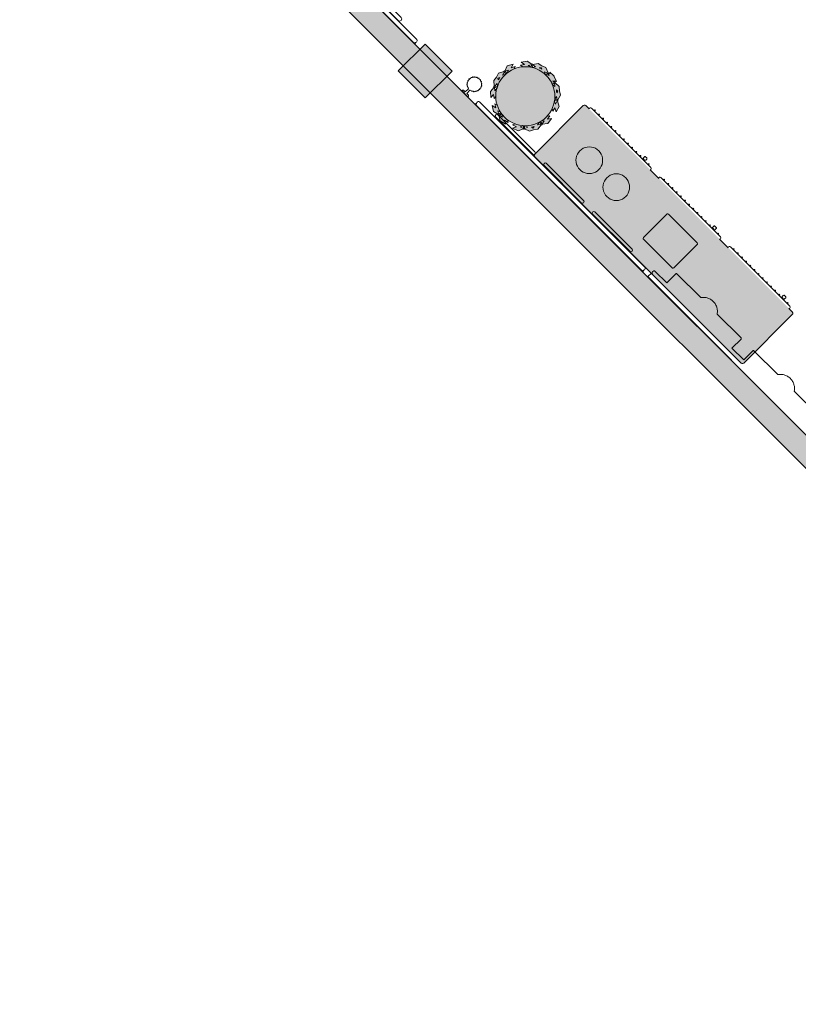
# Model space of a CAD drawing. Extents: x 2172.2 to 2210.6, y 415.3 to 458.1.
# Tile 1 of 27: x 2172.4 to 2180.6, y 426.9 to 437.3. Entities that reach past the tile are written whole.
import ezdxf

# ---------------------------------------------------------------- set-up
doc = ezdxf.new("R2010")
doc.units = 0
for name, color, linetype, lineweight in [('AYAA_B2_COLUMNS', 8, 'Continuous', 30), ('AYAA_B2_FINE_DETAIL', 8, 'Continuous', 9), ('AYAA_B2_PLANTS', 94, 'Continuous', 18), ('AYAA_B2_SERVICE', 7, 'Continuous', 18), ('AYAA_B2_WALL_DECOR', 32, 'Continuous', 13), ('AYAA_B2_WALL_LIGHTS', 32, 'Continuous', 13), ('AYAA_B2_WALLS', 7, 'Continuous', 30)]:
    doc.layers.add(name, color=color, linetype=linetype, lineweight=lineweight)

# ---------------------------------------------------------------- blocks, each defined once
blk = doc.blocks.new('AYAA_B2_ARCHITECTURE')
at = {"layer": 'AYAA_B2_COLUMNS', "true_color": 0xc2b092}
blk.add_hatch(color=256, dxfattribs=at).paths.add_polyline_path([(-13.071875, 2.724963), (-13.354713, 2.442124), (-13.637522, 2.724998), (-13.354713, 3.007803)])
at = {"layer": 'AYAA_B2_WALLS', "true_color": 0xe4e1d8}
blk.add_hatch(color=256, dxfattribs=at).paths.add_polyline_path([(-17.430969, 6.977996), (-3.56182, -6.891153), (-3.738596, -7.06793), (-17.607746, 6.80122)])
at = {"layer": 'AYAA_B2_COLUMNS', "linetype": 'Continuous', "lineweight": -2}
blk.add_lwpolyline([(-13.071875, 2.724963), (-13.354713, 2.442124), (-13.637522, 2.724998), (-13.354713, 3.007803)], close=True, dxfattribs=at)
at = {"layer": 'AYAA_B2_WALLS', "linetype": 'Continuous', "lineweight": -2}
blk.add_lwpolyline([(-17.430969, 6.977996), (-3.56182, -6.891153), (-3.738596, -7.06793), (-17.607746, 6.80122)], close=True, dxfattribs=at)
blk = doc.blocks.new('AYAA_B2_SIDEBOARD')
at = {"true_color": 0xe8ddc7}
blk.add_hatch(color=256, dxfattribs=at).paths.add_polyline_path([(-1.547328, 0.369987), (-1.539987, 0.377328), (-1.53, 0.38), (1.53, 0.38), (1.539987, 0.377328), (1.547328, 0.369987), (1.55, 0.36), (1.55, -0.36), (1.547328, -0.369987), (1.539987, -0.377328), (1.53, -0.38), (-1.53, -0.38), (-1.539987, -0.377328), (-1.547328, -0.369987), (-1.55, -0.36), (-1.55, 0.36)])
at = {"color": 0, "linetype": 'Continuous', "lineweight": -2}
for points in [[(-1.53, -0.38), (-1.539987, -0.377328), (-1.547328, -0.369987), (-1.55, -0.36), (-1.55, 0.36), (-1.547328, 0.369987), (-1.539987, 0.377328), (-1.53, 0.38), (1.53, 0.38), (1.539987, 0.377328), (1.547328, 0.369987), (1.55, 0.36), (1.55, -0.36), (1.547328, -0.369987), (1.539987, -0.377328), (1.53, -0.38), (1.481121, -0.38), (1.48313, -0.382009), (1.485, -0.389), (1.48313, -0.395991), (1.477991, -0.40113), (1.471, -0.403), (0.589, -0.403), (0.582009, -0.40113), (0.57687, -0.395991), (0.575, -0.389), (0.57687, -0.382009), (0.578879, -0.38), (0.451121, -0.38), (0.45313, -0.382009), (0.455, -0.389), (0.45313, -0.395991), (0.447991, -0.40113), (0.441, -0.403), (-0.441, -0.403), (-0.447991, -0.40113), (-0.45313, -0.395991), (-0.455, -0.389), (-0.45313, -0.382009), (-0.451121, -0.38), (-0.578879, -0.38), (-0.57687, -0.382009), (-0.575, -0.389), (-0.57687, -0.395991), (-0.582009, -0.40113), (-0.589, -0.403), (-1.471, -0.403), (-1.477991, -0.40113), (-1.48313, -0.395991), (-1.485, -0.389), (-1.48313, -0.382009), (-1.481121, -0.38)], [(-1.43, -0.415), (-1.433535, -0.413536), (-1.435, -0.41), (-1.433535, -0.406464), (-1.43, -0.405), (-1.426464, -0.406464), (-1.425, -0.41), (-1.426464, -0.413536)], [(-1.363461, -0.41), (-1.364926, -0.413536), (-1.368461, -0.415), (-1.371997, -0.413536), (-1.373461, -0.41), (-1.371997, -0.406464), (-1.368461, -0.405), (-1.364926, -0.406464)], [(-1.301923, -0.41), (-1.303388, -0.413536), (-1.306923, -0.415), (-1.310459, -0.413536), (-1.311923, -0.41), (-1.310459, -0.406464), (-1.306923, -0.405), (-1.303388, -0.406464)], [(-1.245385, -0.415), (-1.24892, -0.413536), (-1.250385, -0.41), (-1.24892, -0.406464), (-1.245385, -0.405), (-1.241849, -0.406464), (-1.240385, -0.41), (-1.241849, -0.413536)], [(-1.180311, -0.413536), (-1.183846, -0.415), (-1.187382, -0.413536), (-1.188846, -0.41), (-1.187382, -0.406464), (-1.183846, -0.405), (-1.180311, -0.406464), (-1.178846, -0.41)], [(-1.118772, -0.413536), (-1.122308, -0.415), (-1.125843, -0.413536), (-1.127308, -0.41), (-1.125843, -0.406464), (-1.122308, -0.405), (-1.118772, -0.406464), (-1.117308, -0.41)], [(-1.057234, -0.406464), (-1.055769, -0.41), (-1.057234, -0.413536), (-1.060769, -0.415), (-1.064305, -0.413536), (-1.065769, -0.41), (-1.064305, -0.406464), (-1.060769, -0.405)], [(-1.004231, -0.41), (-1.002766, -0.406464), (-0.999231, -0.405), (-0.995695, -0.406464), (-0.994231, -0.41), (-0.995695, -0.413536), (-0.999231, -0.415), (-1.002766, -0.413536)], [(-0.934157, -0.406464), (-0.932692, -0.41), (-0.934157, -0.413536), (-0.937692, -0.415), (-0.941228, -0.413536), (-0.942692, -0.41), (-0.941228, -0.406464), (-0.937692, -0.405)], [(-0.871154, -0.41), (-0.872618, -0.413536), (-0.876154, -0.415), (-0.879689, -0.413536), (-0.881154, -0.41), (-0.879689, -0.406464), (-0.876154, -0.405), (-0.872618, -0.406464)], [(-0.81108, -0.413536), (-0.814615, -0.415), (-0.818151, -0.413536), (-0.819615, -0.41), (-0.818151, -0.406464), (-0.814615, -0.405), (-0.81108, -0.406464), (-0.809615, -0.41)], [(-0.753077, -0.415), (-0.756612, -0.413536), (-0.758077, -0.41), (-0.756612, -0.406464), (-0.753077, -0.405), (-0.749541, -0.406464), (-0.748077, -0.41), (-0.749541, -0.413536)], [(-0.696538, -0.41), (-0.695074, -0.406464), (-0.691538, -0.405), (-0.688003, -0.406464), (-0.686538, -0.41), (-0.687306, -0.411855), (-0.686505, -0.412069), (-0.683569, -0.415005), (-0.6825, -0.419), (-0.6825, -0.435), (-0.683569, -0.438995), (-0.686505, -0.441931), (-0.6905, -0.443), (-0.7095, -0.443), (-0.713495, -0.441931), (-0.716431, -0.438995), (-0.7175, -0.435), (-0.7175, -0.419), (-0.716431, -0.415005), (-0.713495, -0.412069), (-0.7095, -0.411), (-0.696124, -0.411)], [(-0.633536, -0.413536), (-0.635, -0.41), (-0.633536, -0.406464), (-0.63, -0.405), (-0.626464, -0.406464), (-0.625, -0.41), (-0.626464, -0.413536), (-0.63, -0.415)], [(-0.396464, -0.406464), (-0.395, -0.41), (-0.396464, -0.413536), (-0.4, -0.415), (-0.403536, -0.413536), (-0.405, -0.41), (-0.403536, -0.406464), (-0.4, -0.405)], [(-0.338462, -0.405), (-0.334926, -0.406464), (-0.333462, -0.41), (-0.334926, -0.413536), (-0.338462, -0.415), (-0.341997, -0.413536), (-0.343462, -0.41), (-0.341997, -0.406464)], [(-0.276923, -0.405), (-0.273388, -0.406464), (-0.271923, -0.41), (-0.273388, -0.413536), (-0.276923, -0.415), (-0.280459, -0.413536), (-0.281923, -0.41), (-0.280459, -0.406464)], [(-0.215385, -0.405), (-0.211849, -0.406464), (-0.210385, -0.41), (-0.211849, -0.413536), (-0.215385, -0.415), (-0.21892, -0.413536), (-0.220385, -0.41), (-0.21892, -0.406464)], [(-0.153846, -0.405), (-0.150311, -0.406464), (-0.148846, -0.41), (-0.150311, -0.413536), (-0.153846, -0.415), (-0.157382, -0.413536), (-0.158846, -0.41), (-0.157382, -0.406464)], [(-0.088772, -0.406464), (-0.087308, -0.41), (-0.088772, -0.413536), (-0.092308, -0.415), (-0.095843, -0.413536), (-0.097308, -0.41), (-0.095843, -0.406464), (-0.092308, -0.405)], [(-0.025769, -0.41), (-0.027234, -0.413536), (-0.030769, -0.415), (-0.034305, -0.413536), (-0.035769, -0.41), (-0.034305, -0.406464), (-0.030769, -0.405), (-0.027234, -0.406464)], [(0.030769, -0.415), (0.027234, -0.413536), (0.025769, -0.41), (0.027234, -0.406464), (0.030769, -0.405), (0.034305, -0.406464), (0.035769, -0.41), (0.034305, -0.413536)], [(0.095843, -0.406464), (0.097308, -0.41), (0.095843, -0.413536), (0.092308, -0.415), (0.088772, -0.413536), (0.087308, -0.41), (0.088772, -0.406464), (0.092308, -0.405)], [(0.148846, -0.41), (0.150311, -0.406464), (0.153846, -0.405), (0.157382, -0.406464), (0.158846, -0.41), (0.157382, -0.413536), (0.153846, -0.415), (0.150311, -0.413536)], [(0.215385, -0.405), (0.21892, -0.406464), (0.220385, -0.41), (0.21892, -0.413536), (0.215385, -0.415), (0.211849, -0.413536), (0.210385, -0.41), (0.211849, -0.406464)], [(0.276923, -0.405), (0.280459, -0.406464), (0.281923, -0.41), (0.280459, -0.413536), (0.276923, -0.415), (0.273388, -0.413536), (0.271923, -0.41), (0.273388, -0.406464)], [(0.313569, -0.415005), (0.316505, -0.412069), (0.3205, -0.411), (0.333876, -0.411), (0.333462, -0.41), (0.334926, -0.406464), (0.338462, -0.405), (0.341997, -0.406464), (0.343462, -0.41), (0.342694, -0.411855), (0.343495, -0.412069), (0.346431, -0.415005), (0.3475, -0.419), (0.3475, -0.435), (0.346431, -0.438995), (0.343495, -0.441931), (0.3395, -0.443), (0.3205, -0.443), (0.316505, -0.441931), (0.313569, -0.438995), (0.3125, -0.435), (0.3125, -0.419)], [(0.403536, -0.413536), (0.4, -0.415), (0.396464, -0.413536), (0.395, -0.41), (0.396464, -0.406464), (0.4, -0.405), (0.403536, -0.406464), (0.405, -0.41)], [(0.625, -0.41), (0.626464, -0.406464), (0.63, -0.405), (0.633536, -0.406464), (0.635, -0.41), (0.633536, -0.413536), (0.63, -0.415), (0.626464, -0.413536)], [(0.695074, -0.413536), (0.691538, -0.415), (0.688003, -0.413536), (0.686538, -0.41), (0.688003, -0.406464), (0.691538, -0.405), (0.695074, -0.406464), (0.696538, -0.41)], [(0.749541, -0.406464), (0.753077, -0.405), (0.756612, -0.406464), (0.758077, -0.41), (0.756612, -0.413536), (0.753077, -0.415), (0.749541, -0.413536), (0.748077, -0.41)], [(0.81108, -0.406464), (0.814615, -0.405), (0.818151, -0.406464), (0.819615, -0.41), (0.818151, -0.413536), (0.814615, -0.415), (0.81108, -0.413536), (0.809615, -0.41)], [(0.879689, -0.406464), (0.881154, -0.41), (0.879689, -0.413536), (0.876154, -0.415), (0.872618, -0.413536), (0.871154, -0.41), (0.872618, -0.406464), (0.876154, -0.405)], [(0.934157, -0.406464), (0.937692, -0.405), (0.941228, -0.406464), (0.942692, -0.41), (0.941228, -0.413536), (0.937692, -0.415), (0.934157, -0.413536), (0.932692, -0.41)], [(0.995695, -0.406464), (0.999231, -0.405), (1.002766, -0.406464), (1.004231, -0.41), (1.002766, -0.413536), (0.999231, -0.415), (0.995695, -0.413536), (0.994231, -0.41)], [(1.065769, -0.41), (1.064305, -0.413536), (1.060769, -0.415), (1.057234, -0.413536), (1.055769, -0.41), (1.057234, -0.406464), (1.060769, -0.405), (1.064305, -0.406464)], [(1.125843, -0.413536), (1.122308, -0.415), (1.118772, -0.413536), (1.117308, -0.41), (1.118772, -0.406464), (1.122308, -0.405), (1.125843, -0.406464), (1.127308, -0.41)], [(1.188846, -0.41), (1.187382, -0.413536), (1.183846, -0.415), (1.180311, -0.413536), (1.178846, -0.41), (1.180311, -0.406464), (1.183846, -0.405), (1.187382, -0.406464)], [(1.250385, -0.41), (1.24892, -0.413536), (1.245385, -0.415), (1.241849, -0.413536), (1.240385, -0.41), (1.241849, -0.406464), (1.245385, -0.405), (1.24892, -0.406464)], [(1.310459, -0.413536), (1.306923, -0.415), (1.303388, -0.413536), (1.301923, -0.41), (1.303388, -0.406464), (1.306923, -0.405), (1.310459, -0.406464), (1.311923, -0.41)], [(1.346505, -0.412069), (1.3505, -0.411), (1.363875, -0.411), (1.363461, -0.41), (1.364926, -0.406464), (1.368461, -0.405), (1.371997, -0.406464), (1.373461, -0.41), (1.372693, -0.411854), (1.373495, -0.412069), (1.376431, -0.415005), (1.3775, -0.419), (1.3775, -0.435), (1.376431, -0.438995), (1.373495, -0.441931), (1.3695, -0.443), (1.3505, -0.443), (1.346505, -0.441931), (1.343569, -0.438995), (1.3425, -0.435), (1.3425, -0.419), (1.343569, -0.415005)], [(1.433535, -0.413536), (1.43, -0.415), (1.426464, -0.413536), (1.425, -0.41), (1.426464, -0.406464), (1.43, -0.405), (1.433535, -0.406464), (1.435, -0.41)]]:
    blk.add_lwpolyline(points, close=True, dxfattribs=at)
at = {"layer": 'AYAA_B2_FINE_DETAIL', "linetype": 'Continuous', "lineweight": -2}
for points in [[(-1.224741, 0.063559), (-1.213262, 0.08229), (-1.198995, 0.098995), (-1.18229, 0.113262), (-1.163559, 0.124741), (-1.143262, 0.133148), (-1.121901, 0.138276), (-1.1, 0.14), (-1.078099, 0.138276), (-1.056738, 0.133148), (-1.036441, 0.124741), (-1.01771, 0.113262), (-1.001005, 0.098995), (-0.986738, 0.08229), (-0.975259, 0.063559), (-0.966852, 0.043262), (-0.961724, 0.021901), (-0.96, 0), (-0.961724, -0.021901), (-0.966852, -0.043262), (-0.975259, -0.063559), (-0.986738, -0.08229), (-1.001005, -0.098995), (-1.01771, -0.113262), (-1.036441, -0.124741), (-1.056738, -0.133148), (-1.078099, -0.138276), (-1.1, -0.14), (-1.121901, -0.138276), (-1.143262, -0.133148), (-1.163559, -0.124741), (-1.18229, -0.113262), (-1.198995, -0.098995), (-1.213262, -0.08229), (-1.224741, -0.063559), (-1.233148, -0.043262), (-1.238276, -0.021901), (-1.24, 0), (-1.238276, 0.021901), (-1.233148, 0.043262)], [(-0.838276, 0.021901), (-0.833148, 0.043262), (-0.824741, 0.063559), (-0.813262, 0.08229), (-0.798995, 0.098995), (-0.78229, 0.113262), (-0.763559, 0.124741), (-0.743262, 0.133148), (-0.721901, 0.138276), (-0.7, 0.14), (-0.678099, 0.138276), (-0.656738, 0.133148), (-0.636441, 0.124741), (-0.61771, 0.113262), (-0.601005, 0.098995), (-0.586738, 0.08229), (-0.575259, 0.063559), (-0.566852, 0.043262), (-0.561724, 0.021901), (-0.56, 0), (-0.561724, -0.021901), (-0.566852, -0.043262), (-0.575259, -0.063559), (-0.586738, -0.08229), (-0.601005, -0.098995), (-0.61771, -0.113262), (-0.636441, -0.124741), (-0.656738, -0.133148), (-0.678099, -0.138276), (-0.7, -0.14), (-0.721901, -0.138276), (-0.743262, -0.133148), (-0.763559, -0.124741), (-0.78229, -0.113262), (-0.798995, -0.098995), (-0.813262, -0.08229), (-0.824741, -0.063559), (-0.833148, -0.043262), (-0.838276, -0.021901), (-0.84, 0)], [(-0.118992, 0.183397), (-0.113, 0.185), (0.313, 0.185), (0.318992, 0.183397), (0.323397, 0.178992), (0.325, 0.173), (0.325, -0.173), (0.323397, -0.178992), (0.318992, -0.183397), (0.313, -0.185), (-0.113, -0.185), (-0.118992, -0.183397), (-0.123397, -0.178992), (-0.125, -0.173), (-0.125, 0.173), (-0.123397, 0.178992)]]:
    blk.add_lwpolyline(points, close=True, dxfattribs=at)
blk = doc.blocks.new('AYAA_B2_PLANTER')
at = {"true_color": 0xccdab5}
h = blk.add_hatch(color=256, dxfattribs=at)
h.paths.add_polyline_path([(-0.314582, -0.176177), (-0.34944, -0.121314), (-0.336246, -0.063287), (-0.338237, -0.062792), (-0.340588, -0.058893), (-0.339683, -0.054431), (-0.337973, -0.053296), (-0.369886, -0.003068), (-0.355475, 0.060314), (-0.331772, 0.023007), (-0.321972, 0.066107), (-0.30676, 0.042164), (-0.304043, 0.060478), (-0.296652, 0.089988), (-0.286403, 0.118632), (-0.280823, 0.13043), (-0.30658, 0.118511), (-0.291515, 0.160064), (-0.331628, 0.141502), (-0.309474, 0.20261), (-0.255468, 0.227602), (-0.256292, 0.22948), (-0.254641, 0.233723), (-0.250554, 0.235732), (-0.248612, 0.235071), (-0.22833, 0.291016), (-0.18698, 0.310151), (-0.150749, 0.337787), (-0.091788, 0.329601), (-0.091462, 0.331547), (-0.087769, 0.334189), (-0.083255, 0.333702), (-0.082014, 0.332167), (-0.034685, 0.368269), (0.029698, 0.35933), (-0.005446, 0.332524), (0.038334, 0.326445), (0.015759, 0.309226), (0.030385, 0.308507), (0.060478, 0.304043), (0.089988, 0.296652), (0.105943, 0.290943), (0.091863, 0.31559), (0.134551, 0.304134), (0.112627, 0.342513), (0.175406, 0.325665), (0.204933, 0.273978), (0.206673, 0.274908), (0.21102, 0.273598), (0.213392, 0.269726), (0.212934, 0.267806), (0.270427, 0.252378), (0.293029, 0.212813), (0.32366, 0.17908), (0.320546, 0.119665), (0.322646, 0.119524), (0.325649, 0.11609), (0.325495, 0.111531), (0.323958, 0.110094), (0.332125, 0.1011), (0.34, 0.12), (0.361231, 0.069046), (0.363954, 0.066047), (0.363789, 0.062905), (0.365, 0.06), (0.363441, 0.056259), (0.360553, 0.001136), (0.346789, 0.016294), (0.342105, 0.005053), (0.343905, 0.004243), (0.345522, 0), (0.343905, -0.004243), (0.342105, -0.005053), (0.365, -0.06), (0.347475, -0.102059), (0.339471, -0.146917), (0.290523, -0.180738), (0.291693, -0.182487), (0.290809, -0.186962), (0.287104, -0.189624), (0.285028, -0.189285), (0.274576, -0.247856), (0.2211, -0.284806), (0.228864, -0.241294), (0.192501, -0.26642), (0.1974, -0.238964), (0.196662, -0.239633), (0.172227, -0.257756), (0.146133, -0.273396), (0.119186, -0.286141), (0.145726, -0.294619), (0.106529, -0.315045), (0.148633, -0.328494), (0.09099, -0.358533), (0.034315, -0.34043), (0.033645, -0.342424), (0.029562, -0.344457), (0.025191, -0.34315), (0.024191, -0.341299), (-0.02857, -0.368794), (-0.071975, -0.354929), (-0.117352, -0.35079), (-0.155242, -0.304904), (-0.15685, -0.306178), (-0.161374, -0.305659), (-0.164354, -0.302216), (-0.164209, -0.30017), (-0.223471, -0.294764), (-0.264858, -0.244643), (-0.220841, -0.248658), (-0.248984, -0.214576), (-0.22109, -0.217121), (-0.239633, -0.196662), (-0.257756, -0.172227), (-0.273396, -0.146133), (-0.274861, -0.143036), (-0.281079, -0.170384), (-0.304783, -0.133077)])
h.paths.add_polyline_path([(0.32938, 0.006), (0.3375, 0.006), (0.330287, 0.023311)], flags=0)
h.paths.add_polyline_path([(0.32464, -0.006), (0.309705, -0.006), (0.309578, -0.008587), (0.323, -0.0408), (0.3375, -0.006), (0.328751, -0.006), (0.328527, -0.010281)], flags=0)
h.paths.add_polyline_path([(0.33044, -0.097057), (0.323, -0.0792), (0.317182, -0.093164), (0.314525, -0.108055)], flags=0)
h.paths.add_polyline_path([(0.319918, 0.107677), (0.31227, 0.104951), (0.318937, 0.088952)], flags=0)
h.paths.add_polyline_path([(0.307649, 0.116043), (0.315889, 0.11898), (0.290546, 0.146891), (0.288725, 0.112142), (0.289628, 0.109619), (0.303776, 0.114662), (0.306, 0.12)], flags=0)
h.paths.add_polyline_path([(0.309578, 0.008587), (0.309705, 0.006), (0.313744, 0.006), (0.310149, 0.009959)], flags=0)
h.paths.add_polyline_path([(0.295485, 0.094765), (0.297542, 0.099701), (0.293671, 0.098321), (0.29459, 0.095751)], flags=0)
h.paths.add_polyline_path([(0.264914, -0.160285), (0.263661, -0.162376), (0.287137, -0.177468), (0.293759, -0.140353)], flags=0)
h.paths.add_polyline_path([(0.249631, -0.208993), (0.280647, -0.187562), (0.257445, -0.172646), (0.255695, -0.175005)], flags=0)
h.paths.add_polyline_path([(0.267482, 0.194261), (0.277651, 0.183062), (0.278664, 0.20238), (0.259979, 0.207395)], flags=0)
h.paths.add_polyline_path([(0.229573, 0.230846), (0.210872, 0.263581), (0.193952, 0.241643), (0.196566, 0.239704)], flags=0)
h.paths.add_polyline_path([(0.18234, 0.250255), (0.184312, 0.248793), (0.20137, 0.27091), (0.164959, 0.280681)], flags=0)
h.paths.add_polyline_path([(0.06827, -0.318328), (0.035259, -0.307784), (0.032472, -0.308197), (0.034836, -0.335751)], flags=0)
h.paths.add_polyline_path([(-0.013033, -0.325306), (0.02288, -0.336777), (0.020496, -0.308993), (0.018039, -0.309114)], flags=0)
h.paths.add_polyline_path([(-0.072835, 0.300948), (-0.070392, 0.30156), (-0.042586, 0.322769), (-0.079928, 0.327954)], flags=0)
h.paths.add_polyline_path([(-0.0657, -0.323987), (-0.080764, -0.322613), (-0.068447, -0.33753), (-0.051291, -0.328589)], flags=0)
h.paths.add_polyline_path([(-0.091535, 0.324905), (-0.12151, 0.302042), (-0.087386, 0.297304), (-0.084477, 0.298032)], flags=0)
h.paths.add_polyline_path([(-0.139269, -0.276642), (-0.152266, -0.301259), (-0.114722, -0.304684), (-0.136985, -0.277723)], flags=0)
h.paths.add_polyline_path([(-0.152218, -0.269749), (-0.186882, -0.266587), (-0.162878, -0.295657), (-0.149925, -0.271123)], flags=0)
h.paths.add_polyline_path([(-0.170679, 0.283112), (-0.15865, 0.292287), (-0.177811, 0.294948), (-0.184405, 0.276761)], flags=0)
h.paths.add_polyline_path([(-0.244585, 0.232638), (-0.224083, 0.213819), (-0.222168, 0.215932), (-0.210371, 0.24847)], flags=0)
h.paths.add_polyline_path([(-0.232141, 0.204928), (-0.252699, 0.223798), (-0.265549, 0.188355), (-0.23388, 0.20301)], flags=0)
h.paths.add_polyline_path([(-0.303717, -0.061779), (-0.304043, -0.060478), (-0.304306, -0.058708), (-0.331542, -0.063418), (-0.311325, -0.095238)], flags=0)
h.paths.add_polyline_path([(-0.306067, -0.046834), (-0.306424, -0.044428), (-0.325228, -0.014831), (-0.333587, -0.051593)], flags=0)
at = {"color": 0, "linetype": 'Continuous', "lineweight": -2}
for points in [[(-0.314582, -0.176177), (-0.34944, -0.121314), (-0.336246, -0.063287), (-0.338237, -0.062792), (-0.340588, -0.058893), (-0.339683, -0.054431), (-0.337973, -0.053296), (-0.369886, -0.003068), (-0.355475, 0.060314), (-0.331772, 0.023007), (-0.321972, 0.066107), (-0.30676, 0.042164), (-0.304043, 0.060478), (-0.296652, 0.089988), (-0.286403, 0.118632), (-0.280823, 0.13043), (-0.30658, 0.118511), (-0.291515, 0.160064), (-0.331628, 0.141502), (-0.309474, 0.20261), (-0.255468, 0.227602), (-0.256292, 0.22948), (-0.254641, 0.233723), (-0.250554, 0.235732), (-0.248612, 0.235071), (-0.22833, 0.291016), (-0.18698, 0.310151), (-0.150749, 0.337787), (-0.091788, 0.329601), (-0.091462, 0.331547), (-0.087769, 0.334189), (-0.083255, 0.333702), (-0.082014, 0.332167), (-0.034685, 0.368269), (0.029698, 0.35933), (-0.005446, 0.332524), (0.038334, 0.326445), (0.015759, 0.309226), (0.030385, 0.308507), (0.060478, 0.304043), (0.089988, 0.296652), (0.105943, 0.290943), (0.091863, 0.31559), (0.134551, 0.304134), (0.112627, 0.342513), (0.175406, 0.325665), (0.204933, 0.273978), (0.206673, 0.274908), (0.21102, 0.273598), (0.213392, 0.269726), (0.212934, 0.267806), (0.270427, 0.252378), (0.293029, 0.212813), (0.32366, 0.17908), (0.320546, 0.119665), (0.322646, 0.119524), (0.325649, 0.11609), (0.325495, 0.111531), (0.323958, 0.110094), (0.332125, 0.1011), (0.34, 0.12), (0.361231, 0.069046), (0.363954, 0.066047), (0.363789, 0.062905), (0.365, 0.06), (0.363441, 0.056259), (0.360553, 0.001136), (0.346789, 0.016294), (0.342105, 0.005053), (0.343905, 0.004243), (0.345522, 0), (0.343905, -0.004243), (0.342105, -0.005053), (0.365, -0.06), (0.347475, -0.102059), (0.339471, -0.146917), (0.290523, -0.180738), (0.291693, -0.182487), (0.290809, -0.186962), (0.287104, -0.189624), (0.285028, -0.189285), (0.274576, -0.247856), (0.2211, -0.284806), (0.228864, -0.241294), (0.192501, -0.26642), (0.1974, -0.238964), (0.196662, -0.239633), (0.172227, -0.257756), (0.146133, -0.273396), (0.119186, -0.286141), (0.145726, -0.294619), (0.106529, -0.315045), (0.148633, -0.328494), (0.09099, -0.358533), (0.034315, -0.34043), (0.033645, -0.342424), (0.029562, -0.344457), (0.025191, -0.34315), (0.024191, -0.341299), (-0.02857, -0.368794), (-0.071975, -0.354929), (-0.117352, -0.35079), (-0.155242, -0.304904), (-0.15685, -0.306178), (-0.161374, -0.305659), (-0.164354, -0.302216), (-0.164209, -0.30017), (-0.223471, -0.294764), (-0.264858, -0.244643), (-0.220841, -0.248658), (-0.248984, -0.214576), (-0.22109, -0.217121), (-0.239633, -0.196662), (-0.257756, -0.172227), (-0.273396, -0.146133), (-0.274861, -0.143036), (-0.281079, -0.170384), (-0.304783, -0.133077)], [(-0.304043, 0.060478), (-0.296652, 0.089988), (-0.286403, 0.118632), (-0.273396, 0.146133), (-0.257756, 0.172227), (-0.239633, 0.196662), (-0.219203, 0.219203), (-0.196662, 0.239633), (-0.172227, 0.257756), (-0.146133, 0.273396), (-0.118632, 0.286403), (-0.089988, 0.296652), (-0.060478, 0.304043), (-0.030385, 0.308507), (0, 0.31), (0.030385, 0.308507), (0.060478, 0.304043), (0.089988, 0.296652), (0.118632, 0.286403), (0.146133, 0.273396), (0.172227, 0.257756), (0.196662, 0.239633), (0.219203, 0.219203), (0.239633, 0.196662), (0.257756, 0.172227), (0.273396, 0.146133), (0.286403, 0.118632), (0.296652, 0.089988), (0.304043, 0.060478), (0.308507, 0.030385), (0.31, 0), (0.308507, -0.030385), (0.304043, -0.060478), (0.296652, -0.089988), (0.286403, -0.118632), (0.273396, -0.146133), (0.257756, -0.172227), (0.239633, -0.196662), (0.219203, -0.219203), (0.196662, -0.239633), (0.172227, -0.257756), (0.146133, -0.273396), (0.118632, -0.286403), (0.089988, -0.296652), (0.060478, -0.304043), (0.030385, -0.308507), (0, -0.31), (-0.030385, -0.308507), (-0.060478, -0.304043), (-0.089988, -0.296652), (-0.118632, -0.286403), (-0.146133, -0.273396), (-0.172227, -0.257756), (-0.196662, -0.239633), (-0.219203, -0.219203), (-0.239633, -0.196662), (-0.257756, -0.172227), (-0.273396, -0.146133), (-0.286403, -0.118632), (-0.296652, -0.089988), (-0.304043, -0.060478), (-0.308507, -0.030385), (-0.31, 0), (-0.308507, 0.030385)], [(-0.091535, 0.324905), (-0.12151, 0.302042), (-0.087386, 0.297304), (-0.084477, 0.298032)], [(-0.072835, 0.300948), (-0.070392, 0.30156), (-0.042586, 0.322769), (-0.079928, 0.327954)], [(-0.232141, 0.204928), (-0.252699, 0.223798), (-0.265549, 0.188355), (-0.23388, 0.20301)], [(-0.244585, 0.232638), (-0.224083, 0.213819), (-0.222168, 0.215932), (-0.210371, 0.24847)], [(-0.170679, 0.283112), (-0.15865, 0.292287), (-0.177811, 0.294948), (-0.184405, 0.276761)], [(0.18234, 0.250255), (0.184312, 0.248793), (0.20137, 0.27091), (0.164959, 0.280681)], [(0.229573, 0.230846), (0.210872, 0.263581), (0.193952, 0.241643), (0.196566, 0.239704)], [(0.267482, 0.194261), (0.277651, 0.183062), (0.278664, 0.20238), (0.259979, 0.207395)], [(0.307649, 0.116043), (0.315889, 0.11898), (0.290546, 0.146891), (0.288725, 0.112142), (0.289628, 0.109619), (0.303776, 0.114662), (0.306, 0.12)], [(0.319918, 0.107677), (0.31227, 0.104951), (0.318937, 0.088952)], [(0.295485, 0.094765), (0.297542, 0.099701), (0.293671, 0.098321), (0.29459, 0.095751)], [(0.309578, 0.008587), (0.309705, 0.006), (0.313744, 0.006), (0.310149, 0.009959)], [(0.32938, 0.006), (0.3375, 0.006), (0.330287, 0.023311)], [(-0.306067, -0.046834), (-0.306424, -0.044428), (-0.325228, -0.014831), (-0.333587, -0.051593)], [(-0.303717, -0.061779), (-0.304043, -0.060478), (-0.304306, -0.058708), (-0.331542, -0.063418), (-0.311325, -0.095238)], [(0.32464, -0.006), (0.309705, -0.006), (0.309578, -0.008587), (0.323, -0.0408), (0.3375, -0.006), (0.328751, -0.006), (0.328527, -0.010281)], [(0.33044, -0.097057), (0.323, -0.0792), (0.317182, -0.093164), (0.314525, -0.108055)], [(0.249631, -0.208993), (0.280647, -0.187562), (0.257445, -0.172646), (0.255695, -0.175005)], [(0.264914, -0.160285), (0.263661, -0.162376), (0.287137, -0.177468), (0.293759, -0.140353)], [(-0.152218, -0.269749), (-0.186882, -0.266587), (-0.162878, -0.295657), (-0.149925, -0.271123)], [(-0.139269, -0.276642), (-0.152266, -0.301259), (-0.114722, -0.304684), (-0.136985, -0.277723)], [(-0.013033, -0.325306), (0.02288, -0.336777), (0.020496, -0.308993), (0.018039, -0.309114)], [(0.06827, -0.318328), (0.035259, -0.307784), (0.032472, -0.308197), (0.034836, -0.335751)], [(-0.0657, -0.323987), (-0.080764, -0.322613), (-0.068447, -0.33753), (-0.051291, -0.328589)]]:
    blk.add_lwpolyline(points, close=True, dxfattribs=at)
blk = doc.blocks.new('AYAA_B2_SCONCE')
at = {"color": 0, "linetype": 'Continuous', "lineweight": -2}
blk.add_lwpolyline([(-0.066057, -0.178967), (-0.064423, -0.178291), (-0.064952, -0.1775), (-0.069291, -0.168701), (-0.071015, -0.163622), (-0.072921, -0.164412), (-0.075043, -0.163533), (-0.075921, -0.161412), (-0.075043, -0.15929), (-0.072921, -0.158412), (-0.072618, -0.158538), (-0.074358, -0.149789), (-0.074835, -0.142517), (-0.076, -0.143), (-0.078121, -0.142121), (-0.079, -0.14), (-0.078121, -0.137879), (-0.076, -0.137), (-0.074835, -0.137483), (-0.074358, -0.130211), (-0.072618, -0.121462), (-0.072921, -0.121588), (-0.075043, -0.12071), (-0.075921, -0.118588), (-0.075043, -0.116467), (-0.072921, -0.115588), (-0.071015, -0.116378), (-0.069291, -0.111299), (-0.064952, -0.1025), (-0.064423, -0.101709), (-0.066057, -0.101033), (-0.066935, -0.098911), (-0.066057, -0.09679), (-0.063935, -0.095911), (-0.061814, -0.09679), (-0.061555, -0.097416), (-0.059501, -0.094343), (-0.053033, -0.086967), (-0.050898, -0.085095), (-0.051891, -0.084684), (-0.052769, -0.082563), (-0.051891, -0.080442), (-0.049769, -0.079563), (-0.047648, -0.080442), (-0.0471, -0.081764), (-0.045657, -0.080499), (-0.0375, -0.075048), (-0.033493, -0.073072), (-0.033693, -0.072989), (-0.034572, -0.070868), (-0.033693, -0.068747), (-0.031572, -0.067868), (-0.02945, -0.068747), (-0.028646, -0.07069), (-0.019411, -0.067556), (-0.013177, -0.066316), (-0.013816, -0.064774), (-0.012937, -0.062652), (-0.012, -0.062264), (-0.012, -0.014), (-0.037, -0.014), (-0.040995, -0.012931), (-0.043931, -0.009995), (-0.045, -0.006), (-0.043931, -0.002005), (-0.040995, 0.000931), (-0.037, 0.002), (0.037, 0.002), (0.040995, 0.000931), (0.043931, -0.002005), (0.045, -0.006), (0.043931, -0.009995), (0.040995, -0.012931), (0.037, -0.014), (0.012, -0.014), (0.012, -0.062264), (0.012937, -0.062652), (0.013816, -0.064774), (0.013177, -0.066316), (0.019411, -0.067556), (0.028646, -0.07069), (0.02945, -0.068747), (0.031572, -0.067868), (0.033693, -0.068747), (0.034572, -0.070868), (0.033693, -0.072989), (0.033493, -0.073072), (0.0375, -0.075048), (0.045657, -0.080499), (0.0471, -0.081764), (0.047648, -0.080442), (0.049769, -0.079563), (0.051891, -0.080442), (0.052769, -0.082563), (0.051891, -0.084684), (0.050898, -0.085095), (0.053033, -0.086967), (0.059501, -0.094343), (0.061555, -0.097416), (0.061814, -0.09679), (0.063935, -0.095911), (0.066057, -0.09679), (0.066935, -0.098911), (0.066057, -0.101033), (0.064423, -0.101709), (0.064952, -0.1025), (0.069291, -0.111299), (0.071015, -0.116378), (0.072921, -0.115588), (0.075043, -0.116467), (0.075921, -0.118588), (0.075043, -0.12071), (0.072921, -0.121588), (0.072618, -0.121462), (0.074358, -0.130211), (0.074835, -0.137483), (0.076, -0.137), (0.078121, -0.137879), (0.079, -0.14), (0.078121, -0.142121), (0.076, -0.143), (0.074835, -0.142517), (0.074358, -0.149789), (0.072618, -0.158538), (0.072921, -0.158412), (0.075043, -0.15929), (0.075921, -0.161412), (0.075043, -0.163533), (0.072921, -0.164412), (0.071015, -0.163622), (0.069291, -0.168701), (0.064952, -0.1775), (0.064423, -0.178291), (0.066057, -0.178967), (0.066935, -0.181089), (0.066057, -0.18321), (0.063935, -0.184089), (0.061814, -0.18321), (0.061555, -0.182584), (0.059501, -0.185657), (0.053033, -0.193033), (0.050898, -0.194905), (0.051891, -0.195316), (0.052769, -0.197437), (0.051891, -0.199558), (0.049769, -0.200437), (0.047648, -0.199558), (0.0471, -0.198236), (0.045657, -0.199501), (0.0375, -0.204952), (0.033493, -0.206928), (0.033693, -0.207011), (0.034572, -0.209132), (0.033693, -0.211253), (0.031572, -0.212132), (0.02945, -0.211253), (0.028646, -0.20931), (0.019411, -0.212444), (0.013177, -0.213684), (0.013816, -0.215226), (0.012937, -0.217348), (0.010816, -0.218226), (0.008695, -0.217348), (0.007816, -0.215226), (0.008131, -0.214467), (0, -0.215), (-0.008131, -0.214467), (-0.007816, -0.215226), (-0.008695, -0.217348), (-0.010816, -0.218226), (-0.012937, -0.217348), (-0.013816, -0.215226), (-0.013177, -0.213684), (-0.019411, -0.212444), (-0.028646, -0.20931), (-0.02945, -0.211253), (-0.031572, -0.212132), (-0.033693, -0.211253), (-0.034572, -0.209132), (-0.033693, -0.207011), (-0.033493, -0.206928), (-0.0375, -0.204952), (-0.045657, -0.199501), (-0.0471, -0.198236), (-0.047648, -0.199558), (-0.049769, -0.200437), (-0.051891, -0.199558), (-0.052769, -0.197437), (-0.051891, -0.195316), (-0.050898, -0.194905), (-0.053033, -0.193033), (-0.059501, -0.185657), (-0.061555, -0.182584), (-0.061814, -0.18321), (-0.063935, -0.184089), (-0.066057, -0.18321), (-0.066935, -0.181089)], close=True, dxfattribs=at)
blk = doc.blocks.new('AYAA_B2_UNIQUE_WALL_COMPOSITION_23')
at = {"color": 0, "linetype": 'Continuous', "lineweight": -2}
blk.add_lwpolyline([(-0.600037, -0.254052), (-0.609418, -0.251864), (-0.618636, -0.249068), (-0.627651, -0.245675), (-0.636425, -0.2417), (-0.64492, -0.237159), (-0.6531, -0.232072), (-0.66093, -0.226462), (-0.668376, -0.220351), (-0.675406, -0.213766), (-0.681991, -0.206736), (-0.688102, -0.19929), (-0.692981, -0.19248), (-1.0465, -0.19248), (-1.051094, -0.191251), (-1.054471, -0.187874), (-1.0557, -0.18328), (-1.0557, -0.04942), (-1.22544, -0.04942), (-1.233709, -0.047208), (-1.239788, -0.041129), (-1.242, -0.03286), (-1.242, -0.02458), (-1.239788, -0.016311), (-1.233709, -0.010232), (-1.22716, -0.00848), (-1.242, -0.00848), (-1.242, 0.04488), (1.242, 0.04488), (1.242, -0.00848), (1.22716, -0.00848), (1.233709, -0.010232), (1.239788, -0.016311), (1.242, -0.02458), (1.242, -0.03286), (1.239788, -0.041129), (1.233709, -0.047208), (1.22544, -0.04942), (1.0557, -0.04942), (1.0557, -0.18328), (1.054471, -0.187874), (1.051094, -0.191251), (1.0465, -0.19248), (0.692981, -0.19248), (0.688102, -0.19929), (0.681991, -0.206736), (0.675406, -0.213766), (0.668376, -0.220351), (0.66093, -0.226462), (0.6531, -0.232072), (0.64492, -0.237159), (0.636425, -0.2417), (0.627651, -0.245675), (0.618636, -0.249068), (0.609418, -0.251864), (0.600037, -0.254052), (0.590533, -0.255621), (0.580947, -0.256565), (0.57132, -0.25688), (0.561693, -0.256565), (0.552107, -0.255621), (0.542603, -0.254052), (0.533222, -0.251864), (0.524004, -0.249068), (0.514989, -0.245675), (0.506215, -0.2417), (0.49772, -0.237159), (0.48954, -0.232072), (0.48171, -0.226462), (0.474264, -0.220351), (0.467234, -0.213766), (0.460649, -0.206736), (0.454538, -0.19929), (0.449659, -0.19248), (0.09614, -0.19248), (0.091546, -0.191251), (0.088169, -0.187874), (0.08694, -0.18328), (0.08694, -0.04942), (-0.08694, -0.04942), (-0.08694, -0.18328), (-0.088169, -0.187874), (-0.091546, -0.191251), (-0.09614, -0.19248), (-0.449659, -0.19248), (-0.454538, -0.19929), (-0.460649, -0.206736), (-0.467234, -0.213766), (-0.474264, -0.220351), (-0.48171, -0.226462), (-0.48954, -0.232072), (-0.49772, -0.237159), (-0.506215, -0.2417), (-0.514989, -0.245675), (-0.524004, -0.249068), (-0.533222, -0.251864), (-0.542603, -0.254052), (-0.552107, -0.255621), (-0.561693, -0.256565), (-0.57132, -0.25688), (-0.580947, -0.256565), (-0.590533, -0.255621)], close=True, dxfattribs=at)
blk = doc.blocks.new('AYAA_B2_UNIQUE_WALL_COMPOSITION_24')
at = {"color": 0, "linetype": 'Continuous', "lineweight": -2}
for points in [[(-1.242, -0.00548), (-1.242, 0.00464), (1.242, 0.00464), (1.242, -0.00548), (1.234257, -0.00548), (1.239788, -0.011011), (1.242, -0.01928), (1.242, -0.02756), (1.239788, -0.035829), (1.233709, -0.041908), (1.22544, -0.04412), (-1.22544, -0.04412), (-1.233709, -0.041908), (-1.239788, -0.035829), (-1.242, -0.02756), (-1.242, -0.01928), (-1.239788, -0.011011), (-1.234257, -0.00548)], [(-1.00807, -0.05587), (-0.99636, -0.05102), (-0.44436, -0.05102), (-0.434219, -0.05587), (-0.430019, -0.06758), (-0.434219, -0.07929), (-0.44436, -0.08414), (-0.99636, -0.08414), (-1.00807, -0.07929), (-1.01292, -0.06758)], [(-0.276, -0.05102), (0.276, -0.05102), (0.286141, -0.05587), (0.290341, -0.06758), (0.286141, -0.07929), (0.276, -0.08414), (-0.276, -0.08414), (-0.28771, -0.07929), (-0.29256, -0.06758), (-0.28771, -0.05587)], [(0.44436, -0.05102), (0.99636, -0.05102), (1.006501, -0.05587), (1.010701, -0.06758), (1.006501, -0.07929), (0.99636, -0.08414), (0.44436, -0.08414), (0.43265, -0.07929), (0.4278, -0.06758), (0.43265, -0.05587)]]:
    blk.add_lwpolyline(points, close=True, dxfattribs=at)
blk = doc.blocks.new('AYAA_B2_UNIQUE_WALL_COMPOSITION_25')
at = {"color": 0, "linetype": 'Continuous', "lineweight": -2}
for points in [[(-1.242, 0.00436), (1.242, 0.00436), (1.242, -0.00576), (1.234257, -0.00576), (1.239788, -0.011291), (1.242, -0.01956), (1.242, -0.02784), (1.239788, -0.036109), (1.233709, -0.042188), (1.22544, -0.0444), (-1.22544, -0.0444), (-1.233709, -0.042188), (-1.239788, -0.036109), (-1.242, -0.02784), (-1.242, -0.01956), (-1.239788, -0.011291), (-1.234257, -0.00576), (-1.242, -0.00576)], [(-0.945518, -0.04486), (-0.596095, -0.04486), (-0.584101, -0.049834), (-0.572093, -0.04486), (-0.314493, -0.04486), (-0.298243, -0.051597), (-0.291512, -0.06786), (-0.298243, -0.084123), (-0.314493, -0.09086), (-0.572093, -0.09086), (-0.584101, -0.085886), (-0.596095, -0.09086), (-0.945518, -0.09086), (-0.961781, -0.084123), (-0.968518, -0.06786), (-0.961781, -0.051597)], [(-0.268469, -0.04486), (0.1288, -0.04486), (0.137619, -0.04852), (0.146454, -0.04486), (0.404054, -0.04486), (0.41477, -0.049303), (0.425495, -0.04486), (0.921633, -0.04486), (0.937866, -0.051597), (0.94459, -0.06786), (0.937866, -0.084123), (0.921633, -0.09086), (0.425495, -0.09086), (0.41477, -0.086417), (0.404054, -0.09086), (0.146454, -0.09086), (0.137619, -0.0872), (0.1288, -0.09086), (-0.268469, -0.09086), (-0.284733, -0.084123), (-0.291469, -0.06786), (-0.284733, -0.051597)]]:
    blk.add_lwpolyline(points, close=True, dxfattribs=at)

msp = doc.modelspace()

# ---------------------------------------------------------------- block references
at = {"layer": 'AYAA_B2_PLANTS', "linetype": 'Continuous', "xscale": 0.9999999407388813, "yscale": -0.9999999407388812, "rotation": 44.99999758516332}
msp.add_blockref('AYAA_B2_PLANTER', (2177.695, 436.46), dxfattribs=at)
at = {"layer": 'AYAA_B2_SERVICE', "linetype": 'Continuous', "xscale": 0.9999999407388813, "yscale": -0.9999999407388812, "rotation": -44.99999758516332}
msp.add_blockref('AYAA_B2_SIDEBOARD', (2179.144, 435.011), dxfattribs=at)
at = {"layer": 'AYAA_B2_WALL_DECOR', "linetype": 'Continuous', "rotation": 135}
for name, p in [('AYAA_B2_UNIQUE_WALL_COMPOSITION_25', (2175.66, 437.892)), ('AYAA_B2_UNIQUE_WALL_COMPOSITION_24', (2178.051, 435.502)), ('AYAA_B2_UNIQUE_WALL_COMPOSITION_23', (2179.889, 433.721))]:
    msp.add_blockref(name, p, dxfattribs=at)
at = {"layer": 'AYAA_B2_WALL_LIGHTS', "linetype": 'Continuous', "rotation": 135}
msp.add_blockref('AYAA_B2_SCONCE', (2177.062, 436.487), dxfattribs=at)
at = {"layer": 'AYAA_B2_WALLS'}
msp.add_blockref('AYAA_B2_ARCHITECTURE', (2190, 434), dxfattribs=at)

doc.saveas('drawing.dxf')
